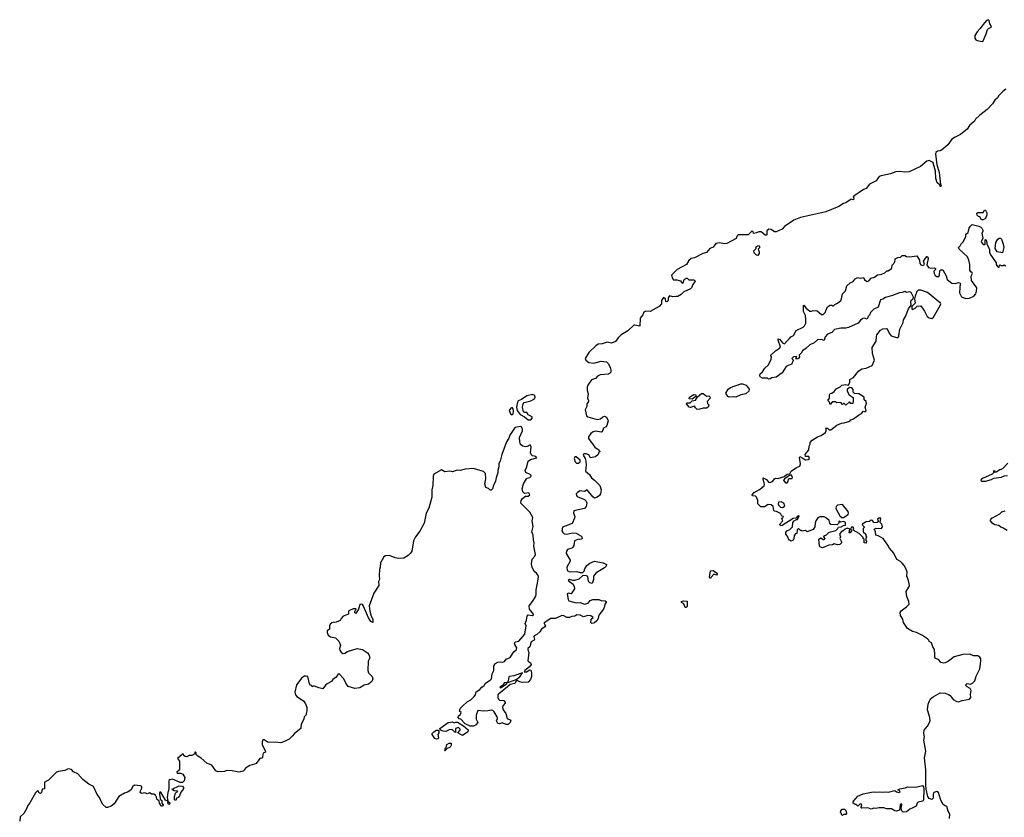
# Model space of a CAD drawing. Extents: x 2640764 to 2777785, y 718840 to 815082.
# Tile 24 of 148: x 2658268 to 2669978, y 771519 to 781005. Entities that reach past the tile are written whole.
import ezdxf

# ---------------------------------------------------------------- set-up
doc = ezdxf.new("R2010")
doc.units = 0

msp = doc.modelspace()

# ---------------------------------------------------------------- linework, layer by layer
at = {"layer": '0CON10XD'}
for points in [[(2669715, 780746), (2669725, 780752), (2669764, 780835), (2669780, 780890), (2669789, 780901), (2669820, 780915), (2669824, 780925), (2669804, 780954), (2669798, 780995), (2669790, 781005), (2669766, 780995), (2669722, 780945), (2669691, 780899), (2669655, 780861), (2669629, 780815), (2669627, 780785), (2669640, 780765), (2669655, 780757), (2669715, 780746)], [(2669995, 780180), (2669960, 780150), (2669911, 780105), (2669896, 780074), (2669865, 780046), (2669836, 780004), (2669773, 779937), (2669685, 779870), (2669635, 779820), (2669623, 779797), (2669562, 779745), (2669538, 779702), (2669455, 779639), (2669393, 779607), (2669354, 779585), (2669307, 779515), (2669245, 779464), (2669215, 779446), (2669185, 779443), (2669164, 779426), (2669160, 779405), (2669174, 779284), (2669205, 779188), (2669218, 779045), (2669226, 779035), (2669225, 779020), (2669215, 779020), (2669212, 779042), (2669178, 779065), (2669165, 779115), (2669161, 779205), (2669131, 779301), (2669115, 779315), (2669085, 779330), (2669058, 779322), (2668983, 779257), (2668845, 779196), (2668795, 779191), (2668735, 779198), (2668686, 779194), (2668625, 779170), (2668515, 779149), (2668491, 779139), (2668478, 779125), (2668455, 779089), (2668375, 779048), (2668335, 778998), (2668305, 778984), (2668190, 778905), (2668180, 778895), (2668190, 778885), (2668185, 778862), (2668155, 778870), (2668095, 778826), (2668065, 778818), (2668009, 778785), (2667855, 778721), (2667805, 778706), (2667555, 778652), (2667475, 778620), (2667365, 778546), (2667335, 778514), (2667265, 778481), (2667245, 778481), (2667205, 778510), (2667176, 778514), (2667154, 778495), (2667152, 778448), (2667147, 778443), (2667135, 778443), (2667085, 778482), (2667058, 778482), (2667029, 778471), (2666994, 778464), (2666990, 778485), (2666975, 778490), (2666932, 778448), (2666812, 778448), (2666800, 778435), (2666788, 778402), (2666678, 778342), (2666645, 778340), (2666595, 778350), (2666548, 778342), (2666515, 778301), (2666475, 778283), (2666435, 778238), (2666394, 778226), (2666295, 778174), (2666252, 778165), (2666225, 778140), (2666197, 778093), (2666086, 778035), (2666020, 777965), (2666030, 777925), (2666042, 777912), (2666085, 777910), (2666125, 777900), (2666145, 777872), (2666158, 777875), (2666170, 777915), (2666195, 777930), (2666205, 777930), (2666225, 777912), (2666285, 777910), (2666298, 777905), (2666302, 777895), (2666272, 777855), (2666257, 777815), (2666247, 777805), (2666165, 777770), (2666135, 777736), (2666117, 777725), (2666095, 777714), (2666072, 777712), (2666035, 777708), (2665995, 777720), (2665982, 777695), (2665982, 777665), (2665965, 777650), (2665952, 777652), (2665948, 777685), (2665925, 777702), (2665902, 777665), (2665900, 777625), (2665874, 777595), (2665765, 777534), (2665715, 777537), (2665690, 777525), (2665679, 777495), (2665646, 777455), (2665645, 777360), (2665585, 777372), (2665570, 777370), (2665502, 777305), (2665423, 777255), (2665385, 777220), (2665355, 777176), (2665305, 777157), (2665255, 777170), (2665195, 777150), (2665149, 777145), (2665119, 777125), (2665036, 777045), (2664994, 776975), (2665002, 776955), (2665035, 776928), (2665095, 776920), (2665185, 776944), (2665245, 776934), (2665267, 776915), (2665294, 776865), (2665299, 776825), (2665294, 776805), (2665269, 776791), (2665170, 776780), (2665140, 776765), (2665115, 776738), (2665068, 776722), (2665023, 776657), (2665017, 776637), (2665016, 776595), (2665027, 776555), (2665021, 776505), (2665032, 776475), (2665028, 776455), (2665012, 776435), (2665011, 776405), (2664994, 776365), (2665009, 776295), (2665025, 776282), (2665135, 776251), (2665175, 776256), (2665205, 776282), (2665225, 776291), (2665246, 776276), (2665266, 776236), (2665252, 776178), (2665238, 776162), (2665212, 776148), (2665197, 776103), (2665185, 776099), (2665121, 776111), (2665088, 776105), (2665061, 776085), (2665033, 776045), (2665034, 776025), (2665087, 775947), (2665110, 775920), (2665158, 775885), (2665168, 775865), (2665155, 775860), (2665148, 775835), (2665115, 775806), (2665058, 775795), (2665035, 775830), (2665005, 775841), (2664985, 775842), (2664974, 775836), (2664970, 775825), (2664995, 775787), (2665002, 775755), (2665004, 775705), (2664998, 775635), (2665044, 775595), (2665067, 775555), (2665105, 775529), (2665168, 775465), (2665184, 775415), (2665174, 775365), (2665163, 775347), (2665135, 775326), (2665105, 775316), (2665085, 775329), (2665015, 775412), (2664985, 775392), (2664935, 775403), (2664900, 775380), (2664888, 775365), (2664890, 775345), (2664898, 775335), (2664985, 775299), (2665005, 775280), (2665014, 775255), (2665005, 775216), (2664987, 775193), (2664858, 775162), (2664854, 775136), (2664869, 775095), (2664867, 775075), (2664837, 775013), (2664788, 774995), (2664722, 774968), (2664717, 774925), (2664727, 774905), (2664745, 774892), (2664775, 774887), (2664845, 774903), (2664885, 774897), (2664941, 774865), (2664952, 774855), (2664959, 774835), (2664948, 774825), (2664905, 774822), (2664866, 774805), (2664857, 774753), (2664847, 774733), (2664835, 774721), (2664785, 774704), (2664770, 774685), (2664768, 774655), (2664814, 774575), (2664814, 774565), (2664776, 774495), (2664781, 774455), (2664805, 774440), (2664895, 774442), (2664935, 774432), (2664965, 774432), (2664983, 774447), (2664991, 774475), (2665014, 774515), (2665047, 774543), (2665105, 774564), (2665207, 774547), (2665248, 774525), (2665241, 774505), (2665223, 774485), (2665124, 774425), (2665092, 774385), (2665092, 774348), (2665075, 774301), (2665049, 774309), (2665033, 774325), (2665023, 774383), (2665003, 774393), (2664961, 774389), (2664918, 774352), (2664865, 774336), (2664845, 774334), (2664805, 774346), (2664790, 774335), (2664850, 774290), (2664862, 774265), (2664866, 774235), (2664825, 774178), (2664795, 774184), (2664779, 774175), (2664789, 774109), (2664798, 774095), (2664885, 774071), (2664935, 774073), (2664985, 774054), (2665028, 774065), (2665052, 774098), (2665085, 774109), (2665155, 774110), (2665185, 774099), (2665230, 774095), (2665243, 774085), (2665243, 774075), (2665226, 774054), (2665222, 774025), (2665210, 773995), (2665157, 773923), (2665149, 773885), (2665132, 773855), (2665105, 773831), (2665075, 773823), (2665060, 773830), (2665066, 773874), (2665090, 773895), (2665062, 773915), (2665025, 773920), (2664975, 773903), (2664935, 773924)], [(2669725, 778623), (2669705, 778623), (2669685, 778660), (2669670, 778665), (2669655, 778680), (2669650, 778695), (2669665, 778710), (2669725, 778710), (2669742, 778738), (2669755, 778740), (2669769, 778709), (2669770, 778685), (2669755, 778640), (2669725, 778623)], [(2669288, 777958), (2669299, 777915), (2669353, 777873), (2669392, 777868), (2669435, 777879), (2669451, 777871), (2669446, 777756), (2669470, 777710), (2669515, 777689), (2669565, 777693), (2669614, 777715), (2669638, 777745), (2669649, 777775), (2669651, 777815), (2669588, 777905), (2669582, 777955), (2669600, 777985), (2669596, 777996), (2669580, 778005), (2669568, 778025), (2669567, 778095), (2669558, 778145), (2669540, 778185), (2669442, 778275), (2669432, 778295), (2669452, 778315), (2669465, 778340), (2669492, 778365), (2669519, 778425), (2669520, 778455), (2669550, 778475), (2669560, 778525), (2669570, 778545), (2669595, 778568), (2669675, 778548), (2669698, 778538), (2669712, 778525), (2669728, 778495), (2669712, 778465), (2669722, 778405), (2669703, 778363), (2669725, 778330), (2669745, 778330), (2669750, 778335), (2669750, 778385), (2669755, 778390), (2669765, 778380), (2669770, 778335), (2669800, 778275), (2669800, 778240), (2669809, 778215), (2669880, 778115), (2669880, 778095), (2669895, 778070), (2669905, 778060), (2669918, 778062), (2669920, 778085), (2669928, 778088), (2669935, 778080), (2669965, 778080), (2669975, 778088), (2669996, 778076)], [(2669955, 778232), (2669894, 778244), (2669870, 778285), (2669877, 778355), (2669899, 778395), (2669915, 778408), (2669932, 778405), (2669944, 778394), (2669966, 778335), (2669971, 778295), (2669955, 778232)], [(2667045, 778202), (2667032, 778205), (2667005, 778232), (2667000, 778255), (2667028, 778282), (2667022, 778292), (2667028, 778305), (2667055, 778318), (2667068, 778305), (2667065, 778290), (2667050, 778275), (2667062, 778245), (2667063, 778225), (2667045, 778202)], [(2668818, 774145), (2668809, 774205), (2668844, 774255), (2668851, 774275), (2668838, 774335), (2668820, 774385), (2668821, 774435), (2668807, 774477), (2668786, 774515), (2668763, 774543), (2668742, 774562), (2668699, 774585), (2668665, 774660), (2668611, 774721), (2668594, 774755), (2668537, 774835), (2668477, 774867), (2668450, 774875), (2668447, 774917), (2668430, 774945), (2668455, 774957), (2668516, 774954), (2668530, 774975), (2668520, 775005), (2668500, 775025), (2668508, 775078), (2668485, 775078), (2668470, 775065), (2668480, 775035), (2668467, 775023), (2668425, 775020), (2668409, 775049), (2668395, 775052), (2668375, 775038), (2668335, 775032), (2668288, 775005), (2668290, 774995), (2668310, 774975), (2668310, 774965), (2668300, 774955), (2668300, 774915), (2668330, 774885), (2668330, 774865), (2668338, 774855), (2668330, 774835), (2668330, 774815), (2668340, 774805), (2668335, 774780), (2668312, 774782), (2668310, 774825), (2668300, 774835), (2668298, 774848), (2668252, 774895), (2668182, 774932), (2668187, 774955), (2668175, 774972), (2668161, 774969), (2668148, 774945), (2668160, 774925), (2668145, 774900), (2668133, 774903), (2668140, 774945), (2668115, 774958), (2668086, 774944), (2668057, 774923), (2668045, 774922), (2668020, 774895), (2668020, 774875), (2668030, 774855), (2668022, 774835), (2668040, 774795), (2668040, 774785), (2668020, 774765), (2667995, 774758), (2667955, 774772), (2667935, 774758), (2667893, 774757), (2667815, 774722), (2667792, 774732), (2667780, 774745), (2667772, 774825), (2667795, 774842), (2667825, 774822), (2667837, 774823), (2667848, 774835), (2667830, 774855), (2667834, 774866), (2667865, 774878), (2667890, 774905), (2667910, 774915), (2667975, 774928), (2668000, 774955), (2668005, 774970), (2668037, 774973), (2668065, 774990), (2668088, 774992), (2668090, 775025), (2668064, 775036), (2668028, 775028), (2668015, 775040), (2668007, 775013), (2667992, 774998), (2667915, 775000), (2667902, 775015), (2667895, 775048), (2667862, 775075), (2667834, 775094), (2667785, 775091), (2667761, 775079), (2667738, 775045), (2667729, 775015), (2667726, 774975), (2667705, 774941), (2667635, 774912), (2667615, 774930), (2667575, 774920), (2667565, 774930), (2667555, 774930), (2667535, 774950), (2667525, 774950), (2667513, 774937), (2667510, 774895), (2667495, 774890), (2667478, 774872), (2667476, 774834), (2667467, 774813), (2667445, 774802), (2667424, 774814), (2667412, 774832), (2667403, 774855), (2667381, 774885), (2667379, 774905), (2667390, 774925), (2667427, 774943), (2667458, 774972), (2667463, 775025), (2667480, 775045), (2667505, 775060), (2667520, 775060), (2667540, 775105), (2667530, 775105), (2667515, 775097), (2667502, 775078), (2667465, 775071), (2667335, 774988), (2667316, 774986), (2667310, 775005), (2667342, 775045), (2667330, 775075), (2667345, 775080), (2667350, 775095), (2667332, 775102), (2667315, 775130), (2667267, 775157), (2667245, 775160), (2667238, 775168), (2667230, 775215), (2667206, 775236), (2667170, 775240), (2667125, 775210), (2667082, 775212), (2667048, 775245), (2667048, 775285), (2667030, 775325), (2667017, 775337), (2666983, 775343), (2666978, 775355), (2667005, 775381), (2667065, 775416), (2667121, 775459), (2667126, 775475), (2667110, 775545), (2667112, 775558), (2667150, 775535), (2667173, 775503), (2667195, 775500), (2667224, 775516), (2667244, 775546), (2667255, 775552), (2667285, 775550), (2667325, 775560), (2667359, 775571), (2667395, 775600), (2667428, 775602), (2667444, 775636), (2667505, 775680), (2667547, 775695), (2667556, 775724), (2667541, 775799), (2667545, 775810), (2667575, 775792), (2667615, 775770), (2667647, 775773), (2667660, 775785), (2667655, 775810), (2667615, 775810), (2667608, 775835), (2667652, 775888), (2667658, 775932), (2667670, 775955), (2667670, 775975), (2667692, 776005), (2667755, 776044), (2667800, 776060), (2667850, 776095), (2667861, 776115), (2667858, 776138), (2667850, 776145), (2667875, 776147), (2667895, 776128), (2667915, 776127), (2667985, 776181), (2668040, 776205), (2668075, 776209), (2668139, 776231), (2668152, 776245), (2668184, 776256), (2668245, 776301), (2668280, 776320), (2668305, 776350), (2668325, 776342), (2668337, 776353), (2668322, 776395), (2668339, 776445), (2668335, 776462), (2668312, 776485), (2668310, 776515), (2668247, 776557), (2668195, 776560), (2668180, 776575), (2668182, 776605), (2668166, 776626), (2668135, 776630), (2668110, 776605), (2668110, 776585), (2668134, 776544), (2668182, 776512), (2668182, 776465), (2668175, 776440), (2668152, 776442), (2668135, 776460), (2668095, 776420), (2668075, 776440), (2668065, 776440), (2668055, 776430), (2668032, 776452), (2667985, 776450), (2667975, 776460), (2667935, 776460), (2667905, 776430), (2667898, 776458), (2667880, 776475), (2667900, 776505), (2667898, 776545), (2667905, 776560), (2667927, 776563), (2667956, 776584), (2667977, 776613), (2668025, 776638), (2668045, 776658), (2668095, 776668), (2668125, 776660), (2668140, 776695), (2668140, 776725), (2668185, 776748), (2668245, 776826), (2668285, 776851), (2668335, 776860), (2668407, 776893), (2668433, 776955), (2668412, 777035), (2668408, 777105), (2668455, 777182), (2668456, 777234), (2668462, 777255), (2668505, 777312), (2668535, 777327), (2668575, 777333), (2668585, 777328), (2668608, 777275), (2668631, 777245), (2668695, 777224), (2668715, 777226), (2668724, 777245), (2668734, 777326), (2668774, 777405), (2668781, 777435), (2668803, 777475), (2668838, 777565), (2668870, 777610), (2668868, 777655), (2668875, 777672), (2668893, 777687), (2668899, 777705), (2668870, 777760), (2668855, 777770), (2668815, 777762), (2668795, 777772), (2668765, 777760), (2668730, 777755), (2668650, 777725), (2668565, 777702), (2668535, 777682), (2668506, 777674), (2668476, 777584), (2668425, 777562), (2668385, 777522), (2668375, 777492), (2668358, 777475), (2668346, 777444), (2668315, 777457), (2668295, 777453), (2668267, 777433), (2668240, 777395), (2668126, 777344), (2668094, 777336), (2668035, 777336), (2667959, 777321), (2667925, 777286), (2667876, 777264), (2667848, 777235), (2667835, 777188), (2667805, 777202), (2667755, 777196), (2667715, 777160), (2667665, 777138), (2667617, 777093), (2667578, 777065), (2667563, 777037), (2667540, 777015), (2667542, 776995), (2667530, 776975), (2667515, 776968), (2667502, 776972), (2667500, 776985), (2667510, 776995), (2667505, 777000), (2667470, 776995), (2667450, 776975), (2667468, 776958), (2667468, 776952), (2667446, 776904), (2667415, 776896), (2667385, 776879), (2667335, 776803), (2667265, 776753), (2667213, 776747), (2667195, 776732), (2667175, 776730), (2667162, 776742), (2667101, 776741), (2667076, 776756), (2667071, 776775), (2667075, 776792), (2667104, 776816), (2667131, 776859), (2667170, 776895), (2667207, 776963), (2667210, 776995), (2667202, 777002), (2667200, 777015), (2667255, 777066), (2667305, 777099), (2667316, 777114), (2667289, 777195), (2667290, 777210), (2667305, 777207), (2667345, 777159), (2667365, 777149), (2667394, 777186), (2667421, 777209), (2667438, 777235), (2667470, 777250), (2667502, 777308), (2667585, 777349), (2667603, 777365), (2667617, 777395), (2667618, 777435), (2667612, 777485), (2667590, 777535), (2667590, 777605), (2667595, 777610), (2667622, 777575), (2667665, 777539), (2667685, 777538), (2667706, 777546), (2667752, 777542), (2667805, 777498), (2667825, 777500), (2667849, 777521), (2667862, 777562), (2667875, 777590), (2667905, 777608), (2667925, 777610), (2667935, 777600), (2667945, 777600), (2667961, 777619), (2667995, 777632), (2668033, 777667), (2668042, 777685), (2668053, 777745), (2668088, 777782), (2668105, 777840), (2668146, 777874), (2668179, 777891), (2668205, 777922), (2668235, 777938), (2668265, 777932), (2668305, 777940), (2668315, 777910), (2668345, 777892), (2668365, 777900), (2668395, 777930), (2668435, 777942), (2668468, 777972), (2668522, 777978), (2668557, 777993), (2668582, 778018), (2668595, 778020), (2668636, 778044), (2668642, 778055), (2668643, 778087), (2668677, 778123), (2668681, 778159), (2668710, 778175), (2668745, 778180), (2668765, 778200), (2668795, 778200), (2668815, 778190), (2668855, 778183), (2668937, 778197), (2668970, 778145), (2668974, 778104), (2668985, 778090), (2669005, 778083), (2669027, 778095), (2669017, 778135), (2669055, 778188), (2669065, 778187), (2669071, 778165), (2669058, 778088), (2669076, 778056), (2669105, 778048), (2669145, 778052), (2669160, 778045), (2669160, 778035), (2669140, 778015), (2669144, 777985), (2669155, 777963), (2669175, 777952), (2669198, 777952), (2669209, 777971), (2669212, 778018), (2669225, 778030), (2669245, 778030), (2669288, 777958)], [(2669115, 777453), (2669134, 777466), (2669216, 777605), (2669223, 777625), (2669221, 777635), (2669065, 777759), (2668985, 777790), (2668955, 777787), (2668938, 777772), (2668918, 777715), (2668911, 777685), (2668916, 777634), (2668877, 777595), (2668878, 777568), (2668885, 777560), (2668895, 777561), (2668917, 777573), (2668943, 777597), (2668985, 777601), (2669028, 777538), (2669059, 777475), (2669085, 777458), (2669115, 777453)], [(2666785, 776514), (2666755, 776520), (2666705, 776514), (2666688, 776525), (2666668, 776565), (2666695, 776612), (2666720, 776630), (2666845, 776673), (2666865, 776674), (2666908, 776658), (2666942, 776612), (2666938, 776585), (2666904, 776556), (2666845, 776543), (2666785, 776514)], [(2664345, 776244), (2664364, 776265), (2664362, 776282), (2664314, 776304), (2664300, 776335), (2664274, 776334), (2664260, 776340), (2664249, 776395), (2664256, 776435), (2664267, 776453), (2664345, 776471), (2664389, 776495), (2664398, 776515), (2664396, 776535), (2664365, 776548), (2664299, 776531), (2664235, 776487), (2664195, 776471), (2664187, 776455), (2664176, 776396), (2664185, 776357), (2664221, 776311), (2664273, 776283), (2664315, 776246), (2664345, 776244)], [(2666325, 776370), (2666305, 776390), (2666295, 776410), (2666245, 776393), (2666230, 776395), (2666200, 776435), (2666202, 776448), (2666242, 776448), (2666265, 776470), (2666305, 776478), (2666330, 776520), (2666375, 776558), (2666395, 776558), (2666435, 776528), (2666465, 776530), (2666475, 776520), (2666478, 776505), (2666443, 776465), (2666449, 776439), (2666462, 776425), (2666457, 776395), (2666435, 776383), (2666397, 776383), (2666355, 776372), (2666325, 776370)], [(2666265, 776492), (2666230, 776495), (2666234, 776516), (2666285, 776548), (2666310, 776545), (2666308, 776522), (2666265, 776492)], [(2664125, 776304), (2664135, 776318), (2664139, 776345), (2664136, 776376), (2664125, 776391), (2664111, 776385), (2664090, 776355), (2664105, 776317), (2664125, 776304)], [(2664935, 773924), (2664895, 773926), (2664869, 773911), (2664835, 773908), (2664805, 773894), (2664775, 773896), (2664738, 773915), (2664715, 773918), (2664640, 773885), (2664585, 773884), (2664507, 773833), (2664504, 773825), (2664520, 773795), (2664514, 773785), (2664475, 773756), (2664454, 773725), (2664419, 773691), (2664386, 773675), (2664382, 773665), (2664391, 773635), (2664385, 773625), (2664349, 773605), (2664336, 773545), (2664312, 773525), (2664311, 773515), (2664324, 773475), (2664311, 773385), (2664315, 773374), (2664344, 773354), (2664349, 773335), (2664333, 773307), (2664277, 773265), (2664268, 773248), (2664295, 773249), (2664335, 773273), (2664345, 773268), (2664354, 773235), (2664354, 773195), (2664344, 773156), (2664315, 773127), (2664245, 773122), (2664215, 773129), (2664183, 773147), (2664171, 773139), (2664158, 773112), (2664103, 773097), (2664070, 773070), (2663963, 772985), (2663956, 772975), (2663954, 772945), (2663962, 772925), (2663975, 772912), (2664025, 772906), (2664043, 772885), (2664043, 772875), (2664014, 772845), (2664011, 772825), (2664017, 772795), (2664048, 772755), (2664064, 772695), (2664110, 772675), (2664103, 772645), (2664078, 772622), (2664055, 772623), (2664005, 772641), (2663975, 772631), (2663954, 772634), (2663940, 772665), (2663950, 772695), (2663946, 772715), (2663912, 772772), (2663895, 772788), (2663875, 772794), (2663835, 772784), (2663785, 772781), (2663715, 772787), (2663698, 772735), (2663698, 772685), (2663718, 772645), (2663690, 772615), (2663665, 772602), (2663625, 772603), (2663565, 772629), (2663516, 772685), (2663495, 772690), (2663481, 772705), (2663485, 772724), (2663505, 772739), (2663519, 772765), (2663500, 772780), (2663501, 772795), (2663511, 772815), (2663539, 772845), (2663590, 772890), (2663634, 772915), (2663674, 772956), (2663688, 772975), (2663695, 773011), (2663742, 773038), (2663765, 773067), (2663793, 773087), (2663807, 773113), (2663865, 773148), (2663881, 773165), (2663889, 773225), (2663905, 773265), (2663905, 773315), (2663918, 773345), (2663955, 773364), (2663985, 773368), (2664015, 773364), (2664035, 773371), (2664055, 773401), (2664100, 773420), (2664143, 773485), (2664177, 773515), (2664179, 773535), (2664156, 773575), (2664152, 773595), (2664166, 773604), (2664205, 773613), (2664276, 773695), (2664290, 773795), (2664280, 773825), (2664296, 773865), (2664305, 773910), (2664315, 773927), (2664365, 773919), (2664379, 773925), (2664377, 773935), (2664332, 773995), (2664326, 774034), (2664368, 774085), (2664401, 774139), (2664411, 774169), (2664409, 774225), (2664422, 774285), (2664438, 774375), (2664436, 774395), (2664415, 774423), (2664385, 774442), (2664361, 774495), (2664353, 774535), (2664362, 774588), (2664396, 774624), (2664402, 774645), (2664383, 774745), (2664387, 774785), (2664377, 774817), (2664374, 774875), (2664360, 774915), (2664374, 774976), (2664364, 775045), (2664371, 775085), (2664335, 775146), (2664227, 775255), (2664232, 775288), (2664248, 775312), (2664283, 775337), (2664315, 775340), (2664334, 775355), (2664325, 775376), (2664271, 775371), (2664251, 775391), (2664242, 775425), (2664258, 775485), (2664297, 775545), (2664305, 775553), (2664335, 775562), (2664349, 775575), (2664351, 775585), (2664340, 775595), (2664289, 775619), (2664278, 775645), (2664298, 775685), (2664316, 775754), (2664342, 775775), (2664419, 775795), (2664405, 775809), (2664366, 775816), (2664352, 775832), (2664344, 775855), (2664350, 775925), (2664338, 775948), (2664305, 775927), (2664285, 775924), (2664252, 775932), (2664224, 775954), (2664216, 775985), (2664213, 776037), (2664247, 776115), (2664247, 776135), (2664235, 776161), (2664225, 776166), (2664165, 776156), (2664151, 776145), (2664096, 776064), (2664084, 776026), (2664058, 775985), (2664002, 775835), (2663984, 775756), (2663967, 775725), (2663965, 775685), (2663953, 775645), (2663956, 775614), (2663934, 775556), (2663928, 775515), (2663904, 775465), (2663893, 775425), (2663875, 775408), (2663865, 775408), (2663845, 775428), (2663813, 775443), (2663800, 775485), (2663811, 775545), (2663806, 775606), (2663785, 775630), (2663744, 775644), (2663665, 775667), (2663565, 775659), (2663505, 775644), (2663472, 775648), (2663415, 775626), (2663385, 775634), (2663325, 775626), (2663285, 775653), (2663195, 775599), (2663184, 775575), (2663183, 775465), (2663169, 775415), (2663169, 775325), (2663159, 775281), (2663133, 775197), (2663101, 775135), (2663079, 775015), (2663025, 774923), (2662975, 774854), (2662952, 774805), (2662932, 774685), (2662915, 774659), (2662887, 774633), (2662835, 774601), (2662775, 774595), (2662735, 774605), (2662665, 774631), (2662620, 774630), (2662598, 774615), (2662560, 774545), (2662556, 774494), (2662547, 774465), (2662542, 774395), (2662546, 774345), (2662536, 774324), (2662538, 774275), (2662479, 774185), (2662425, 774035), (2662431, 773971), (2662450, 773910), (2662469, 773875), (2662466, 773834), (2662445, 773847), (2662415, 773891), (2662355, 774028), (2662345, 774048), (2662335, 774052), (2662315, 774050), (2662297, 773993), (2662265, 773942), (2662255, 773950), (2662253, 773965), (2662268, 773998), (2662235, 773999), (2662184, 773975), (2662178, 773965), (2662177, 773933), (2662115, 773910), (2662091, 773885), (2662080, 773860), (2662031, 773839), (2661996, 773834), (2661979, 773831), (2661960, 773815), (2661952, 773795), (2661952, 773758), (2661923, 773735), (2661923, 773715), (2661937, 773685), (2661966, 773664), (2662025, 773654), (2662064, 773615), (2662084, 773565), (2662073, 773525), (2662076, 773505), (2662091, 773481), (2662113, 773465), (2662135, 773469), (2662168, 773492), (2662282, 773528), (2662345, 773515), (2662406, 773475), (2662419, 773455), (2662432, 773415), (2662414, 773375), (2662410, 773265), (2662418, 773235), (2662460, 773195), (2662467, 773165), (2662457, 773135), (2662415, 773104), (2662365, 773089), (2662315, 773058), (2662255, 773050), (2662175, 773075), (2662145, 773115), (2662124, 773165), (2662065, 773228), (2662051, 773219), (2662032, 773185), (2661991, 773159), (2661978, 773135), (2661925, 773108), (2661905, 773092), (2661873, 773047), (2661825, 773058), (2661775, 773078), (2661755, 773080), (2661745, 773070), (2661740, 773085), (2661725, 773092), (2661716, 773106), (2661695, 773192), (2661675, 773199), (2661655, 773197), (2661625, 773176), (2661562, 773095), (2661541, 773005), (2661549, 772975), (2661565, 772956), (2661642, 772905), (2661668, 772868), (2661682, 772825), (2661683, 772785), (2661677, 772753), (2661670, 772735), (2661651, 772715), (2661646, 772685), (2661614, 772625), (2661610, 772575), (2661535, 772516), (2661508, 772482), (2661471, 772449), (2661427, 772423), (2661375, 772406), (2661305, 772412), (2661225, 772410), (2661175, 772439), (2661160, 772440), (2661152, 772418), (2661152, 772382), (2661188, 772315), (2661190, 772295), (2661165, 772280), (2661158, 772265), (2661157, 772233), (2661148, 772222), (2661125, 772218), (2661080, 772160), (2661059, 772151), (2661004, 772136), (2660955, 772102), (2660938, 772075), (2660925, 772067), (2660875, 772057), (2660795, 772073), (2660726, 772074), (2660705, 772064), (2660625, 772058), (2660601, 772071), (2660555, 772138), (2660495, 772162), (2660425, 772222), (2660386, 772246), (2660368, 772265), (2660367, 772285), (2660360, 772295), (2660350, 772295), (2660350, 772275), (2660340, 772265), (2660316, 772254), (2660285, 772252), (2660255, 772238), (2660235, 772240), (2660220, 772255), (2660218, 772268), (2660205, 772268), (2660145, 772218), (2660170, 772185), (2660168, 772085), (2660138, 772055), (2660140, 772045), (2660185, 772043), (2660210, 772030), (2660232, 771992), (2660226, 771954), (2660205, 771934), (2660175, 771933), (2660086, 771974), (2660052, 771965), (2660040, 771955), (2660040, 771855), (2660028, 771815), (2660022, 771755), (2660030, 771710), (2660052, 771692), (2660048, 771672), (2660033, 771675), (2660030, 771710), (2660002, 771722), (2659945, 771818), (2659935, 771818), (2659930, 771805), (2659930, 771785), (2659936, 771776), (2659940, 771735), (2659957, 771717), (2659960, 771685), (2659973, 771665), (2659965, 771648), (2659952, 771655), (2659932, 771685), (2659925, 771710), (2659900, 771735), (2659897, 771757), (2659883, 771783), (2659865, 771792), (2659835, 771792), (2659815, 771808), (2659785, 771798), (2659755, 771810), (2659715, 771802), (2659702, 771815), (2659703, 771833), (2659721, 771865), (2659722, 771885), (2659705, 771893), (2659635, 771900), (2659615, 771886), (2659588, 771842), (2659552, 771818), (2659515, 771805), (2659446, 771765), (2659392, 771678), (2659355, 771652), (2659314, 771636), (2659295, 771635), (2659254, 771675), (2659219, 771755), (2659190, 771790), (2659145, 771886), (2659091, 771911), (2659020, 771970), (2658961, 772035), (2658909, 772059), (2658885, 772086), (2658845, 772094), (2658805, 772075)], [(2664891, 775731), (2664915, 775732), (2664935, 775745), (2664932, 775765), (2664885, 775804), (2664871, 775805), (2664863, 775787), (2664875, 775745), (2664891, 775731)], [(2670020, 775730), (2669955, 775662), (2669925, 775652), (2669883, 775623), (2669862, 775622), (2669868, 775635), (2669855, 775639), (2669850, 775635), (2669850, 775615), (2669835, 775598), (2669720, 775550), (2669702, 775535), (2669700, 775525), (2669708, 775518), (2669755, 775516), (2669825, 775536), (2669855, 775552), (2669946, 775564), (2669975, 775580), (2670015, 775582)], [(2667395, 775498), (2667405, 775510), (2667415, 775550), (2667455, 775550), (2667458, 775565), (2667445, 775590), (2667415, 775580), (2667397, 775563), (2667362, 775545), (2667352, 775525), (2667358, 775515), (2667375, 775498), (2667395, 775498)], [(2667345, 775202), (2667369, 775225), (2667354, 775255), (2667325, 775271), (2667292, 775265), (2667287, 775245), (2667295, 775228), (2667316, 775206), (2667345, 775202)], [(2668065, 775084), (2668120, 775120), (2668124, 775135), (2668119, 775155), (2668055, 775237), (2667995, 775233), (2667977, 775215), (2667975, 775190), (2668022, 775105), (2668044, 775084), (2668065, 775084)], [(2669985, 775160), (2669943, 775147), (2669920, 775125), (2669832, 775078), (2669812, 775065), (2669808, 775045), (2669824, 775024), (2669865, 775000), (2669912, 774992), (2669935, 774972), (2669963, 774963), (2670010, 774935)], [(2666485, 774360), (2666470, 774375), (2666485, 774450), (2666515, 774452), (2666568, 774418), (2666555, 774400), (2666525, 774410), (2666490, 774375), (2666485, 774360)], [(2669326, 771504), (2669329, 771555), (2669310, 771590), (2669295, 771648), (2669265, 771660), (2669248, 771675), (2669220, 771735), (2669194, 771814), (2669175, 771826), (2669140, 771815), (2669130, 771795), (2669130, 771745), (2669115, 771732), (2669085, 771743), (2669070, 771765), (2669049, 771855), (2669046, 771905), (2669044, 772085), (2669030, 772225), (2669046, 772305), (2669021, 772435), (2669028, 772475), (2669021, 772515), (2669026, 772554), (2669065, 772602), (2669096, 772664), (2669094, 772706), (2669063, 772795), (2669071, 772865), (2669088, 772905), (2669102, 772928), (2669130, 772950), (2669215, 772998), (2669275, 772996), (2669315, 772981), (2669335, 772966), (2669370, 772920), (2669415, 772894), (2669435, 772893), (2669475, 772908), (2669565, 772925), (2669581, 772945), (2669574, 772985), (2669584, 773025), (2669572, 773052), (2669535, 773070), (2669522, 773085), (2669522, 773095), (2669535, 773110), (2669575, 773102), (2669598, 773115), (2669628, 773142), (2669644, 773196), (2669685, 773285), (2669700, 773375), (2669698, 773405), (2669686, 773425), (2669665, 773439), (2669615, 773441), (2669565, 773460), (2669485, 773453), (2669381, 773429), (2669315, 773376), (2669275, 773354), (2669255, 773351), (2669225, 773361), (2669201, 773391), (2669155, 773413), (2669150, 773425), (2669153, 773455), (2669148, 773515), (2669128, 773548), (2669113, 773593), (2669085, 773610), (2669082, 773625), (2669065, 773642), (2669005, 773680), (2668935, 773717), (2668885, 773730), (2668825, 773763), (2668780, 773835), (2668772, 773875), (2668745, 773920), (2668741, 773955), (2668750, 773975), (2668815, 774020), (2668846, 774055), (2668843, 774085), (2668818, 774145)], [(2666195, 774012), (2666184, 774014), (2666168, 774058), (2666140, 774075), (2666140, 774085), (2666167, 774093), (2666208, 774088), (2666207, 774025), (2666195, 774012)], [(2664070, 773120), (2664085, 773124), (2664171, 773159), (2664215, 773189), (2664246, 773236), (2664145, 773203), (2664092, 773195), (2664085, 773188), (2664077, 773143), (2664068, 773125), (2664070, 773120)], [(2663985, 773060), (2663995, 773064), (2664057, 773105), (2664070, 773120), (2664031, 773119), (2664018, 773092), (2663980, 773065), (2663985, 773060)], [(2663535, 772490), (2663480, 772525), (2663508, 772555), (2663506, 772565), (2663485, 772586), (2663450, 772575), (2663450, 772545), (2663460, 772535), (2663455, 772530), (2663445, 772530), (2663415, 772560), (2663403, 772563), (2663375, 772559), (2663335, 772541), (2663305, 772543), (2663274, 772555), (2663266, 772575), (2663365, 772647), (2663413, 772653), (2663435, 772642), (2663455, 772651), (2663475, 772650), (2663547, 772607), (2663600, 772560), (2663596, 772534), (2663535, 772490)], [(2663225, 772446), (2663207, 772455), (2663174, 772504), (2663175, 772515), (2663193, 772537), (2663225, 772554), (2663244, 772554), (2663252, 772542), (2663252, 772525), (2663240, 772505), (2663249, 772465), (2663245, 772452), (2663225, 772446)], [(2663325, 772310), (2663320, 772315), (2663330, 772320), (2663330, 772335), (2663342, 772348), (2663347, 772385), (2663375, 772401), (2663400, 772400), (2663398, 772375), (2663387, 772353), (2663352, 772338), (2663325, 772310)], [(2658805, 772075), (2658728, 772065), (2658706, 772055), (2658609, 771961), (2658565, 771936), (2658563, 771857), (2658535, 771852), (2658526, 771815), (2658515, 771802), (2658501, 771811), (2658485, 771838), (2658455, 771810), (2658390, 771690), (2658365, 771660), (2658350, 771620), (2658317, 771563), (2658274, 771525), (2658268, 771472)], [(2660125, 771720), (2660110, 771725), (2660110, 771765), (2660123, 771807), (2660132, 771818), (2660150, 771825), (2660145, 771830), (2660105, 771832), (2660084, 771844), (2660080, 771855), (2660165, 771893), (2660205, 771888), (2660218, 771875), (2660217, 771863), (2660205, 771840), (2660183, 771817), (2660170, 771775), (2660148, 771752), (2660132, 771748), (2660125, 771720)], [(2668775, 771580), (2668758, 771595), (2668752, 771625), (2668760, 771665), (2668755, 771677), (2668741, 771665), (2668733, 771605), (2668695, 771592), (2668674, 771594), (2668635, 771619), (2668575, 771621), (2668545, 771631), (2668485, 771631), (2668455, 771624), (2668425, 771628), (2668395, 771614), (2668355, 771630), (2668278, 771628), (2668270, 771635), (2668282, 771655), (2668277, 771677), (2668260, 771675), (2668235, 771650), (2668215, 771670), (2668205, 771670), (2668182, 771685), (2668180, 771705), (2668235, 771770), (2668301, 771799), (2668417, 771823), (2668455, 771818), (2668495, 771823), (2668525, 771818), (2668565, 771823), (2668595, 771817), (2668675, 771838), (2668695, 771822), (2668725, 771813), (2668740, 771825), (2668725, 771840), (2668710, 771845), (2668735, 771858), (2668802, 771868), (2668825, 771882), (2668927, 771877), (2669005, 771897), (2669015, 771883), (2669022, 771855), (2669015, 771722), (2669005, 771710), (2668955, 771699), (2668941, 771685), (2668928, 771652), (2668876, 771624), (2668855, 771617), (2668815, 771584), (2668775, 771580)], [(2668055, 771540), (2668042, 771552), (2668040, 771565), (2668030, 771575), (2668032, 771595), (2668050, 771615), (2668076, 771616), (2668095, 771598), (2668102, 771565), (2668095, 771552), (2668065, 771550), (2668055, 771540)]]:
    msp.add_lwpolyline(points, dxfattribs=at)

doc.saveas('drawing.dxf')
